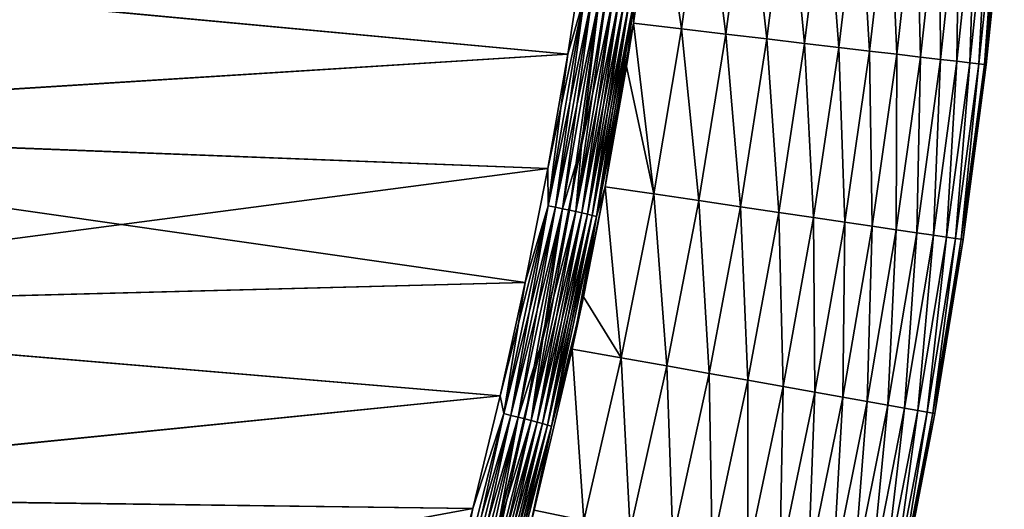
# Model space of a CAD drawing. Header units: metres. Extents: x -2 to 102, y -85 to 102.
# Tile 232 of 256: x 94.3 to 101.7, y 4.4 to 8.08. Entities that reach past the tile are written whole.
import ezdxf

# ---------------------------------------------------------------- set-up
doc = ezdxf.new("R2010")
doc.units = ezdxf.units.M
doc.layers.add('solid_21064300', color=7, linetype='CONTINUOUS')

msp = doc.modelspace()

# ---------------------------------------------------------------- linework, layer by layer
at = {"layer": 'solid_21064300'}
for points in [[(98.908607, 8.190509, -11.373004), (99.087097, 9.290823, -11.274176), (98.911766, 8.054951, -11.336892)], [(98.908607, 8.190509, 11.373004), (98.911766, 8.054951, 11.336892), (99.087097, 9.290823, 11.274176)], [(99.270805, 8.012665, -10.579668), (98.911766, 8.054951, -11.336892), (99.087097, 9.290823, -11.274176)], [(99.270805, 8.012665, 10.579668), (99.087097, 9.290823, 11.274176), (98.911766, 8.054951, 11.336892)], [(99.270805, 8.012665, -10.579668), (99.087097, 9.290823, -11.274176), (99.440948, 9.259705, -10.519852)], [(99.270805, 8.012665, 10.579668), (99.440948, 9.259705, 10.519852), (99.087097, 9.290823, 11.274176)], [(99.604942, 7.97338, -9.810937), (99.270805, 8.012665, -10.579668), (99.440948, 9.259705, -10.519852)], [(99.270805, 8.012665, 10.579668), (99.604942, 7.97338, 9.810937), (99.440948, 9.259705, 10.519852)], [(99.604942, 7.97338, -9.810937), (99.440948, 9.259705, -10.519852), (99.770203, 9.23079, -9.754348)], [(99.604942, 7.97338, 9.810937), (99.770203, 9.23079, 9.754348), (99.440948, 9.259705, 10.519852)], [(99.913818, 7.937062, -9.031508), (99.604942, 7.97338, -9.810937), (99.770203, 9.23079, -9.754348)], [(99.604942, 7.97338, 9.810937), (99.913818, 7.937062, 9.031508), (99.770203, 9.23079, 9.754348)], [(99.913818, 7.937062, -9.031508), (99.770203, 9.23079, -9.754348), (100.074501, 9.204064, -8.978466)], [(99.913818, 7.937062, 9.031508), (100.074501, 9.204064, 8.978466), (99.770203, 9.23079, 9.754348)], [(100.197067, 7.903755, -8.242224), (99.913818, 7.937062, -9.031508), (100.074501, 9.204064, -8.978466)], [(99.913818, 7.937062, 9.031508), (100.197067, 7.903755, 8.242224), (100.074501, 9.204064, 8.978466)], [(100.197067, 7.903755, -8.242224), (100.074501, 9.204064, -8.978466), (100.353508, 9.179558, -8.193024)], [(100.197067, 7.903755, 8.242224), (100.353508, 9.179558, 8.193024), (100.074501, 9.204064, 8.978466)], [(100.454338, 7.873501, -7.443925), (100.197067, 7.903755, -8.242224), (100.353508, 9.179558, -8.193024)], [(100.197067, 7.903755, 8.242224), (100.454338, 7.873501, 7.443925), (100.353508, 9.179558, 8.193024)], [(100.454338, 7.873501, -7.443925), (100.353508, 9.179558, -8.193024), (100.606895, 9.157301, -7.398843)], [(100.454338, 7.873501, 7.443925), (100.606895, 9.157301, 7.398843), (100.353508, 9.179558, 8.193024)], [(100.685349, 7.846334, -6.637483), (100.454338, 7.873501, -7.443925), (100.606895, 9.157301, -7.398843)], [(100.454338, 7.873501, 7.443925), (100.685349, 7.846334, 6.637483), (100.606895, 9.157301, 7.398843)], [(100.685349, 7.846334, -6.637483), (100.606895, 9.157301, -7.398843), (100.834373, 9.137319, -6.596769)], [(100.685349, 7.846334, 6.637483), (100.834373, 9.137319, 6.596769), (100.606895, 9.157301, 7.398843)], [(100.889824, 7.822287, -5.823779), (100.685349, 7.846334, -6.637483), (100.834373, 9.137319, -6.596769)], [(100.685349, 7.846334, 6.637483), (100.889824, 7.822287, 5.823779), (100.834373, 9.137319, 6.596769)], [(100.889824, 7.822287, -5.823779), (100.834373, 9.137319, -6.596769), (101.035713, 9.119632, -5.787658)], [(100.889824, 7.822287, 5.823779), (101.035713, 9.119632, 5.787658), (100.834373, 9.137319, 6.596769)], [(101.06752, 7.801388, -5.003697), (100.889824, 7.822287, -5.823779), (101.035713, 9.119632, -5.787658)], [(100.889824, 7.822287, 5.823779), (101.06752, 7.801388, 5.003697), (101.035713, 9.119632, 5.787658)], [(101.06752, 7.801388, -5.003697), (101.035713, 9.119632, -5.787658), (101.210655, 9.104263, -4.972367)], [(101.06752, 7.801388, 5.003697), (101.210655, 9.104263, 4.972367), (101.035713, 9.119632, 5.787658)], [(101.218216, 7.783665, -4.178133), (101.06752, 7.801388, -5.003697), (101.210655, 9.104263, -4.972367)], [(101.06752, 7.801388, 5.003697), (101.218216, 7.783665, 4.178133), (101.210655, 9.104263, 4.972367)], [(101.218216, 7.783665, -4.178133), (101.210655, 9.104263, -4.972367), (101.359009, 9.09123, -4.151765)], [(101.218216, 7.783665, 4.178133), (101.359009, 9.09123, 4.151765), (101.210655, 9.104263, 4.972367)], [(101.341759, 7.769134, -3.347999), (101.218216, 7.783665, -4.178133), (101.359009, 9.09123, -4.151765)], [(101.218216, 7.783665, 4.178133), (101.341759, 7.769134, 3.347999), (101.359009, 9.09123, 4.151765)], [(101.341759, 7.769134, -3.347999), (101.359009, 9.09123, -4.151765), (101.480621, 9.080545, -3.326735)], [(101.341759, 7.769134, 3.347999), (101.480621, 9.080545, 3.326735), (101.359009, 9.09123, 4.151765)], [(101.437996, 7.757815, -2.514205), (101.341759, 7.769134, -3.347999), (101.480621, 9.080545, -3.326735)], [(101.341759, 7.769134, 3.347999), (101.437996, 7.757815, 2.514205), (101.480621, 9.080545, 3.326735)], [(101.437996, 7.757815, -2.514205), (101.480621, 9.080545, -3.326735), (101.575356, 9.072224, -2.498158)], [(101.437996, 7.757815, 2.514205), (101.575356, 9.072224, 2.498158), (101.480621, 9.080545, 3.326735)], [(101.506805, 7.749722, -1.677663), (101.437996, 7.757815, -2.514205), (101.575356, 9.072224, -2.498158)], [(101.437996, 7.757815, 2.514205), (101.506805, 7.749722, 1.677663), (101.575356, 9.072224, 2.498158)], [(101.506805, 7.749722, -1.677663), (101.575356, 9.072224, -2.498158), (101.643082, 9.066274, -1.666918)], [(101.506805, 7.749722, 1.677663), (101.643082, 9.066274, 1.666918), (101.575356, 9.072224, 2.498158)], [(101.548126, 7.744863, -0.839289), (101.506805, 7.749722, -1.677663), (101.643082, 9.066274, -1.666918)], [(101.506805, 7.749722, 1.677663), (101.548126, 7.744863, 0.839289), (101.643082, 9.066274, 1.666918)], [(101.548126, 7.744863, -0.839289), (101.643082, 9.066274, -1.666918), (101.683746, 9.0627, -0.833903)], [(101.548126, 7.744863, 0.839289), (101.683746, 9.0627, 0.833903), (101.643082, 9.066274, 1.666918)], [(101.548126, 7.744863, -0.839289), (101.683746, 9.0627, -0.833903), (101.697319, 9.061508)], [(101.548126, 7.744863, 0.839289), (101.561905, 7.743241), (101.683746, 9.0627, 0.833903)], [(101.561905, 7.743241), (101.548126, 7.744863, -0.839289), (101.697319, 9.061508)], [(101.561905, 7.743241), (101.697319, 9.061508), (101.683746, 9.0627, 0.833903)], [(89.518555, 8.656411, 11.587945), (98.417473, 7.823402, 11.628992), (98.549973, 8.68637, 11.586469)], [(89.518555, 8.656411, 11.587945), (89.894279, 7.288748, 11.655337), (98.417473, 7.823402, 11.628992)], [(89.519699, 8.652618, -11.588132), (98.549973, 8.68637, -11.586469), (98.417473, 7.823402, -11.628992)], [(98.543251, 8.257918, -11.604431), (98.417473, 7.823402, -11.628992), (98.549973, 8.68637, -11.586469)], [(98.543251, 8.257918, 11.604431), (98.549973, 8.68637, 11.586469), (98.417473, 7.823402, 11.628992)], [(89.895164, 7.285171, -11.655514), (89.519699, 8.652618, -11.588132), (98.417473, 7.823402, -11.628992)], [(98.758217, 8.597288, 11.540579), (98.520683, 7.135541, 11.612607), (98.75264, 8.222225, 11.531462)], [(98.652138, 8.240023, 11.58001), (98.520683, 7.135541, 11.612607), (98.758217, 8.597288, 11.540579)], [(98.543251, 8.257918, 11.604431), (98.417473, 7.823402, 11.628992), (98.266647, 6.963974, 11.67134)], [(98.543251, 8.257918, 11.604431), (98.266647, 6.963974, 11.67134), (98.270386, 6.683415, 11.682015)], [(98.270386, 6.683415, -11.682015), (98.417473, 7.823402, -11.628992), (98.543251, 8.257918, -11.604431)], [(98.543251, 8.257918, 11.604431), (98.270386, 6.683415, 11.682015), (98.598404, 8.249016, 11.595345)], [(98.270386, 6.683415, -11.682015), (98.543251, 8.257918, -11.604431), (98.325172, 6.672375, -11.673035)], [(98.270386, 6.683415, 11.682015), (98.325172, 6.672375, 11.673035), (98.598404, 8.249016, 11.595345)], [(98.543251, 8.257918, -11.604431), (98.598404, 8.249016, -11.595345), (98.325172, 6.672375, -11.673035)], [(98.598404, 8.249016, 11.595345), (98.325172, 6.672375, 11.673035), (98.652138, 8.240023, 11.58001)], [(98.325172, 6.672375, -11.673035), (98.598404, 8.249016, -11.595345), (98.378548, 6.661299, -11.657803)], [(98.325172, 6.672375, 11.673035), (98.378548, 6.661299, 11.657803), (98.652138, 8.240023, 11.58001)], [(98.598404, 8.249016, -11.595345), (98.652138, 8.240023, -11.58001), (98.378548, 6.661299, -11.657803)], [(98.652138, 8.240023, 11.58001), (98.378548, 6.661299, 11.657803), (98.520683, 7.135541, 11.612607)], [(98.378548, 6.661299, -11.657803), (98.652138, 8.240023, -11.58001), (98.429832, 6.65033, -11.636516)], [(98.652138, 8.240023, -11.58001), (98.703773, 8.231054, -11.558625), (98.429832, 6.65033, -11.636516)], [(98.429832, 6.65033, -11.636516), (98.703773, 8.231054, -11.558625), (98.478371, 6.639606, -11.609446)], [(98.703773, 8.231054, -11.558625), (98.75264, 8.222225, -11.531462), (98.478371, 6.639606, -11.609446)], [(98.75264, 8.222225, 11.531462), (98.478371, 6.639606, 11.609446), (98.798111, 8.213649, 11.498868)], [(98.520683, 7.135541, 11.612607), (98.478371, 6.639606, 11.609446), (98.75264, 8.222225, 11.531462)], [(98.478371, 6.639606, -11.609446), (98.75264, 8.222225, -11.531462), (98.523537, 6.629268, -11.57694)], [(98.478371, 6.639606, 11.609446), (98.523537, 6.629268, 11.57694), (98.798111, 8.213649, 11.498868)], [(98.75264, 8.222225, -11.531462), (98.798111, 8.213649, -11.498868), (98.523537, 6.629268, -11.57694)], [(98.798111, 8.213649, 11.498868), (98.523537, 6.629268, 11.57694), (98.839607, 8.205435, 11.461264)], [(98.523537, 6.629268, -11.57694), (98.798111, 8.213649, -11.498868), (98.564758, 6.619445, -11.539413)], [(98.798111, 8.213649, -11.498868), (98.839607, 8.205435, -11.461264), (98.564758, 6.619445, -11.539413)], [(98.523537, 6.629268, 11.57694), (98.564758, 6.619445, 11.539413), (98.839607, 8.205435, 11.461264)], [(98.839607, 8.205435, 11.461264), (98.564758, 6.619445, 11.539413), (98.876595, 8.197688, 11.419128)], [(98.564758, 6.619445, -11.539413), (98.839607, 8.205435, -11.461264), (98.601501, 6.610265, -11.49735)], [(98.564758, 6.619445, 11.539413), (98.601501, 6.610265, 11.49735), (98.876595, 8.197688, 11.419128)], [(98.839607, 8.205435, -11.461264), (98.876595, 8.197688, -11.419128), (98.601501, 6.610265, -11.49735)], [(98.876595, 8.197688, 11.419128), (98.601501, 6.610265, 11.49735), (98.908607, 8.190509, 11.373004)], [(98.601501, 6.610265, -11.49735), (98.876595, 8.197688, -11.419128), (98.633293, 6.601844, -11.451285)], [(98.601501, 6.610265, 11.49735), (98.633293, 6.601844, 11.451285), (98.908607, 8.190509, 11.373004)], [(98.876595, 8.197688, -11.419128), (98.908607, 8.190509, -11.373004), (98.633293, 6.601844, -11.451285)], [(98.908607, 8.190509, 11.373004), (98.633293, 6.601844, 11.451285), (98.911766, 8.054951, 11.336892)], [(98.633293, 6.601844, -11.451285), (98.908607, 8.190509, -11.373004), (98.699501, 6.826314, -11.399267)], [(98.908607, 8.190509, -11.373004), (98.859459, 7.730792, -11.353345), (98.699501, 6.826314, -11.399267)], [(98.908607, 8.190509, -11.373004), (98.911766, 8.054951, -11.336892), (98.859459, 7.730792, -11.353345)], [(98.633293, 6.601844, 11.451285), (98.859459, 7.730792, 11.353345), (98.911766, 8.054951, 11.336892)], [(98.699501, 6.826314, -11.399267), (98.859459, 7.730792, -11.353345), (98.911766, 8.054951, -11.336892)], [(99.063469, 6.772501, -10.639218), (98.699501, 6.826314, -11.399267), (98.911766, 8.054951, -11.336892)], [(99.063469, 6.772501, 10.639218), (98.911766, 8.054951, 11.336892), (98.859459, 7.730792, 11.353345)], [(99.063469, 6.772501, 10.639218), (99.270805, 8.012665, 10.579668), (98.911766, 8.054951, 11.336892)], [(99.063469, 6.772501, -10.639218), (98.911766, 8.054951, -11.336892), (99.270805, 8.012665, -10.579668)], [(99.402267, 6.722519, -9.867322), (99.063469, 6.772501, -10.639218), (99.270805, 8.012665, -10.579668)], [(99.063469, 6.772501, 10.639218), (99.402267, 6.722519, 9.867322), (99.270805, 8.012665, 10.579668)], [(99.402267, 6.722519, -9.867322), (99.270805, 8.012665, -10.579668), (99.604942, 7.97338, -9.810937)], [(99.402267, 6.722519, 9.867322), (99.604942, 7.97338, 9.810937), (99.270805, 8.012665, 10.579668)], [(99.715508, 6.676304, -9.084399), (99.402267, 6.722519, -9.867322), (99.604942, 7.97338, -9.810937)], [(99.402267, 6.722519, 9.867322), (99.715508, 6.676304, 9.084399), (99.604942, 7.97338, 9.810937)], [(99.715508, 6.676304, -9.084399), (99.604942, 7.97338, -9.810937), (99.913818, 7.937062, -9.031508)], [(99.715508, 6.676304, 9.084399), (99.913818, 7.937062, 9.031508), (99.604942, 7.97338, 9.810937)], [(100.0028, 6.633913, -8.291314), (99.715508, 6.676304, -9.084399), (99.913818, 7.937062, -9.031508)], [(99.715508, 6.676304, 9.084399), (100.0028, 6.633913, 8.291314), (99.913818, 7.937062, 9.031508)], [(100.0028, 6.633913, -8.291314), (99.913818, 7.937062, -9.031508), (100.197067, 7.903755, -8.242224)], [(100.0028, 6.633913, 8.291314), (100.197067, 7.903755, 8.242224), (99.913818, 7.937062, 9.031508)], [(100.263786, 6.595401, -7.488933), (100.0028, 6.633913, -8.291314), (100.197067, 7.903755, -8.242224)], [(100.0028, 6.633913, 8.291314), (100.263786, 6.595401, 7.488933), (100.197067, 7.903755, 8.242224)], [(100.263786, 6.595401, -7.488933), (100.197067, 7.903755, -8.242224), (100.454338, 7.873501, -7.443925)], [(100.263786, 6.595401, 7.488933), (100.454338, 7.873501, 7.443925), (100.197067, 7.903755, 8.242224)], [(100.498154, 6.560816, -6.67815), (100.263786, 6.595401, -7.488933), (100.454338, 7.873501, -7.443925)], [(100.263786, 6.595401, 7.488933), (100.498154, 6.560816, 6.67815), (100.454338, 7.873501, 7.443925)], [(100.498154, 6.560816, -6.67815), (100.454338, 7.873501, -7.443925), (100.685349, 7.846334, -6.637483)], [(100.498154, 6.560816, 6.67815), (100.685349, 7.846334, 6.637483), (100.454338, 7.873501, 7.443925)], [(100.705635, 6.530198, -5.859875), (100.498154, 6.560816, -6.67815), (100.685349, 7.846334, -6.637483)], [(100.498154, 6.560816, 6.67815), (100.705635, 6.530198, 5.859875), (100.685349, 7.846334, 6.637483)], [(100.705635, 6.530198, -5.859875), (100.685349, 7.846334, -6.637483), (100.889824, 7.822287, -5.823779)], [(100.705635, 6.530198, 5.859875), (100.889824, 7.822287, 5.823779), (100.685349, 7.846334, 6.637483)], [(89.894279, 7.288748, 11.655337), (98.266647, 6.963974, 11.67134), (98.417473, 7.823402, 11.628992)], [(89.895164, 7.285171, -11.655514), (98.417473, 7.823402, -11.628992), (98.266647, 6.963974, -11.67134)], [(98.270386, 6.683415, -11.682015), (98.266647, 6.963974, -11.67134), (98.417473, 7.823402, -11.628992)], [(100.885956, 6.503587, -5.035017), (100.705635, 6.530198, -5.859875), (100.889824, 7.822287, -5.823779)], [(100.705635, 6.530198, 5.859875), (100.885956, 6.503587, 5.035017), (100.889824, 7.822287, 5.823779)], [(100.885956, 6.503587, -5.035017), (100.889824, 7.822287, -5.823779), (101.06752, 7.801388, -5.003697)], [(100.885956, 6.503587, 5.035017), (101.06752, 7.801388, 5.003697), (100.889824, 7.822287, 5.823779)], [(101.038895, 6.481016, -4.204501), (100.885956, 6.503587, -5.035017), (101.06752, 7.801388, -5.003697)], [(100.885956, 6.503587, 5.035017), (101.038895, 6.481016, 4.204501), (101.06752, 7.801388, 5.003697)], [(101.038895, 6.481016, -4.204501), (101.06752, 7.801388, -5.003697), (101.218216, 7.783665, -4.178133)], [(101.038895, 6.481016, 4.204501), (101.218216, 7.783665, 4.178133), (101.06752, 7.801388, 5.003697)], [(101.164284, 6.462511, -3.369268), (101.038895, 6.481016, -4.204501), (101.218216, 7.783665, -4.178133)], [(101.038895, 6.481016, 4.204501), (101.164284, 6.462511, 3.369268), (101.218216, 7.783665, 4.178133)], [(101.164284, 6.462511, -3.369268), (101.218216, 7.783665, -4.178133), (101.341759, 7.769134, -3.347999)], [(101.164284, 6.462511, 3.369268), (101.341759, 7.769134, 3.347999), (101.218216, 7.783665, 4.178133)], [(101.261971, 6.448094, -2.530258), (101.164284, 6.462511, -3.369268), (101.341759, 7.769134, -3.347999)], [(101.164284, 6.462511, 3.369268), (101.261971, 6.448094, 2.530258), (101.341759, 7.769134, 3.347999)], [(101.261971, 6.448094, -2.530258), (101.341759, 7.769134, -3.347999), (101.437996, 7.757815, -2.514205)], [(101.261971, 6.448094, 2.530258), (101.437996, 7.757815, 2.514205), (101.341759, 7.769134, 3.347999)], [(98.633293, 6.601844, 11.451285), (98.699501, 6.826314, 11.399267), (98.859459, 7.730792, 11.353345)], [(98.699501, 6.826314, 11.399267), (99.063469, 6.772501, 10.639218), (98.859459, 7.730792, 11.353345)], [(101.33181, 6.437788, -1.688414), (101.261971, 6.448094, -2.530258), (101.437996, 7.757815, -2.514205)], [(101.261971, 6.448094, 2.530258), (101.33181, 6.437788, 1.688414), (101.437996, 7.757815, 2.514205)], [(101.33181, 6.437788, -1.688414), (101.437996, 7.757815, -2.514205), (101.506805, 7.749722, -1.677663)], [(101.33181, 6.437788, 1.688414), (101.506805, 7.749722, 1.677663), (101.437996, 7.757815, 2.514205)], [(101.373749, 6.431598, -0.844679), (101.33181, 6.437788, -1.688414), (101.506805, 7.749722, -1.677663)], [(101.33181, 6.437788, 1.688414), (101.373749, 6.431598, 0.844679), (101.506805, 7.749722, 1.677663)], [(101.373749, 6.431598, -0.844679), (101.506805, 7.749722, -1.677663), (101.548126, 7.744863, -0.839289)], [(101.373749, 6.431598, 0.844679), (101.548126, 7.744863, 0.839289), (101.506805, 7.749722, 1.677663)], [(101.373749, 6.431598, -0.844679), (101.548126, 7.744863, -0.839289), (101.561905, 7.743241)], [(101.373749, 6.431598, 0.844679), (101.387741, 6.429533), (101.548126, 7.744863, 0.839289)], [(101.387741, 6.429533), (101.373749, 6.431598, -0.844679), (101.561905, 7.743241)], [(101.387741, 6.429533), (101.561905, 7.743241), (101.548126, 7.744863, 0.839289)], [(89.894279, 7.288748, 11.655337), (90.200027, 5.903448, 11.723598), (98.266647, 6.963974, 11.67134)], [(89.895164, 7.285171, -11.655514), (98.266647, 6.963974, -11.67134), (98.097404, 6.107406, -11.713548)], [(90.200653, 5.900213, -11.723758), (89.895164, 7.285171, -11.655514), (98.097404, 6.107406, -11.713548)], [(98.520683, 7.135541, 11.612607), (98.230705, 5.683371, 11.684163), (98.478371, 6.639606, 11.609446)], [(98.378548, 6.661299, 11.657803), (98.230705, 5.683371, 11.684163), (98.520683, 7.135541, 11.612607)], [(90.200027, 5.903448, 11.723598), (98.097404, 6.107406, 11.713548), (98.266647, 6.963974, 11.67134)], [(98.270386, 6.683415, -11.682015), (98.097404, 6.107406, -11.713548), (98.266647, 6.963974, -11.67134)], [(98.270386, 6.683415, 11.682015), (98.266647, 6.963974, 11.67134), (98.097404, 6.107406, 11.713548)], [(98.450554, 5.605981, -11.461313), (98.534729, 5.998106, -11.44137), (98.699501, 6.826314, -11.399267)], [(98.819206, 5.540344, -10.698505), (98.450554, 5.605981, -11.461313), (98.699501, 6.826314, -11.399267)], [(98.633293, 6.601844, -11.451285), (98.699501, 6.826314, -11.399267), (98.534729, 5.998106, -11.44137)], [(98.819206, 5.540344, 10.698505), (98.699501, 6.826314, 11.399267), (98.534729, 5.998107, 11.44137)], [(98.633293, 6.601844, 11.451285), (98.534729, 5.998107, 11.44137), (98.699501, 6.826314, 11.399267)], [(98.819206, 5.540344, -10.698505), (98.699501, 6.826314, -11.399267), (99.063469, 6.772501, -10.639218)], [(98.819206, 5.540344, 10.698505), (99.063469, 6.772501, 10.639218), (98.699501, 6.826314, 11.399267)], [(99.162415, 5.479339, -9.923508), (98.819206, 5.540344, -10.698505), (99.063469, 6.772501, -10.639218)], [(98.819206, 5.540344, 10.698505), (99.162415, 5.479339, 9.923508), (99.063469, 6.772501, 10.639218)], [(99.162415, 5.479339, -9.923508), (99.063469, 6.772501, -10.639218), (99.402267, 6.722519, -9.867322)], [(99.162415, 5.479339, 9.923508), (99.402267, 6.722519, 9.867322), (99.063469, 6.772501, 10.639218)], [(98.270386, 6.683415, 11.682015), (98.097404, 6.107406, 11.713548), (97.910034, 5.254943, 11.755553)], [(98.270386, 6.683415, 11.682015), (97.910034, 5.254943, 11.755553), (97.936371, 5.120829, 11.759012)], [(97.936371, 5.120829, -11.759012), (98.097404, 6.107406, -11.713548), (98.270386, 6.683415, -11.682015)], [(98.270386, 6.683415, 11.682015), (97.936371, 5.120829, 11.759012), (98.325172, 6.672375, 11.673035)], [(97.936371, 5.120829, -11.759012), (98.270386, 6.683415, -11.682015), (97.9907, 5.107665, -11.750136)], [(97.936371, 5.120829, 11.759012), (97.9907, 5.107665, 11.750136), (98.325172, 6.672375, 11.673035)], [(98.270386, 6.683415, -11.682015), (98.325172, 6.672375, -11.673035), (97.9907, 5.107665, -11.750136)], [(98.325172, 6.672375, 11.673035), (97.9907, 5.107665, 11.750136), (98.378548, 6.661299, 11.657803)], [(97.9907, 5.107665, -11.750136), (98.325172, 6.672375, -11.673035), (98.043633, 5.09452, -11.735006)], [(97.9907, 5.107665, 11.750136), (98.043633, 5.09452, 11.735006), (98.378548, 6.661299, 11.657803)], [(98.325172, 6.672375, -11.673035), (98.378548, 6.661299, -11.657803), (98.043633, 5.09452, -11.735006)], [(98.378548, 6.661299, 11.657803), (98.043633, 5.09452, 11.735006), (98.230705, 5.683371, 11.684163)], [(98.043633, 5.09452, -11.735006), (98.378548, 6.661299, -11.657803), (98.09449, 5.081562, -11.713818)], [(98.378548, 6.661299, -11.657803), (98.429832, 6.65033, -11.636516), (98.09449, 5.081562, -11.713818)], [(99.479782, 5.422922, -9.137143), (99.162415, 5.479339, -9.923508), (99.402267, 6.722519, -9.867322)], [(99.162415, 5.479339, 9.923508), (99.479782, 5.422922, 9.137143), (99.402267, 6.722519, 9.867322)], [(99.479782, 5.422922, -9.137143), (99.402267, 6.722519, -9.867322), (99.715508, 6.676304, -9.084399)], [(99.479782, 5.422922, 9.137143), (99.715508, 6.676304, 9.084399), (99.402267, 6.722519, 9.867322)], [(99.77092, 5.371164, -8.340301), (99.479782, 5.422922, -9.137143), (99.715508, 6.676304, -9.084399)], [(99.479782, 5.422922, 9.137143), (99.77092, 5.371164, 8.340301), (99.715508, 6.676304, 9.084399)], [(99.77092, 5.371164, -8.340301), (99.715508, 6.676304, -9.084399), (100.0028, 6.633913, -8.291314)], [(99.77092, 5.371164, 8.340301), (100.0028, 6.633913, 8.291314), (99.715508, 6.676304, 9.084399)], [(98.09449, 5.081562, -11.713818), (98.429832, 6.65033, -11.636516), (98.142624, 5.068957, -11.68684)], [(98.429832, 6.65033, -11.636516), (98.478371, 6.639606, -11.609446), (98.142624, 5.068957, -11.68684)], [(98.478371, 6.639606, 11.609446), (98.142624, 5.068957, 11.68684), (98.523537, 6.629268, 11.57694)], [(98.230705, 5.683371, 11.684163), (98.142624, 5.068957, 11.68684), (98.478371, 6.639606, 11.609446)], [(98.142624, 5.068957, -11.68684), (98.478371, 6.639606, -11.609446), (98.187424, 5.056867, -11.65442)], [(98.142624, 5.068957, 11.68684), (98.187424, 5.056867, 11.65442), (98.523537, 6.629268, 11.57694)], [(98.478371, 6.639606, -11.609446), (98.523537, 6.629268, -11.57694), (98.187424, 5.056867, -11.65442)], [(98.523537, 6.629268, 11.57694), (98.187424, 5.056867, 11.65442), (98.564758, 6.619445, 11.539413)], [(98.187424, 5.056867, -11.65442), (98.523537, 6.629268, -11.57694), (98.228294, 5.045446, -11.616973)], [(98.187424, 5.056867, 11.65442), (98.228294, 5.045446, 11.616973), (98.564758, 6.619445, 11.539413)], [(98.523537, 6.629268, -11.57694), (98.564758, 6.619445, -11.539413), (98.228294, 5.045446, -11.616973)], [(98.564758, 6.619445, 11.539413), (98.228294, 5.045446, 11.616973), (98.601501, 6.610265, 11.49735)], [(98.228294, 5.045446, -11.616973), (98.564758, 6.619445, -11.539413), (98.264732, 5.034841, -11.574979)], [(98.228294, 5.045446, 11.616973), (98.264732, 5.034841, 11.574979), (98.601501, 6.610265, 11.49735)], [(98.564758, 6.619445, -11.539413), (98.601501, 6.610265, -11.49735), (98.264732, 5.034841, -11.574979)], [(98.601501, 6.610265, 11.49735), (98.264732, 5.034841, 11.574979), (98.633293, 6.601844, 11.451285)], [(98.264732, 5.034841, -11.574979), (98.601501, 6.610265, -11.49735), (98.296265, 5.025188, -11.528975)], [(98.264732, 5.034841, 11.574979), (98.296265, 5.025188, 11.528975), (98.633293, 6.601844, 11.451285)], [(98.601501, 6.610265, -11.49735), (98.633293, 6.601844, -11.451285), (98.296265, 5.025188, -11.528975)], [(98.633293, 6.601844, 11.451285), (98.296265, 5.025188, 11.528975), (98.534729, 5.998107, 11.44137)], [(98.296265, 5.025188, -11.528975), (98.633293, 6.601844, -11.451285), (98.450554, 5.605981, -11.461313)], [(98.633293, 6.601844, -11.451285), (98.534729, 5.998106, -11.44137), (98.450554, 5.605981, -11.461313)], [(100.035431, 5.324138, -7.533872), (99.77092, 5.371164, -8.340301), (100.0028, 6.633913, -8.291314)], [(99.77092, 5.371164, 8.340301), (100.035431, 5.324138, 7.533872), (100.0028, 6.633913, 8.291314)], [(100.035431, 5.324138, -7.533872), (100.0028, 6.633913, -8.291314), (100.263786, 6.595401, -7.488933)], [(100.035431, 5.324138, 7.533872), (100.263786, 6.595401, 7.488933), (100.0028, 6.633913, 8.291314)], [(100.272995, 5.281899, -6.718776), (100.035431, 5.324138, -7.533872), (100.263786, 6.595401, -7.488933)], [(100.035431, 5.324138, 7.533872), (100.272995, 5.281899, 6.718776), (100.263786, 6.595401, 7.488933)], [(100.272995, 5.281899, -6.718776), (100.263786, 6.595401, -7.488933), (100.498154, 6.560816, -6.67815)], [(100.272995, 5.281899, 6.718776), (100.498154, 6.560816, 6.67815), (100.263786, 6.595401, 7.488933)], [(100.48333, 5.244502, -5.895949), (100.272995, 5.281899, -6.718776), (100.498154, 6.560816, -6.67815)], [(100.272995, 5.281899, 6.718776), (100.48333, 5.244502, 5.895949), (100.498154, 6.560816, 6.67815)], [(100.48333, 5.244502, -5.895949), (100.498154, 6.560816, -6.67815), (100.705635, 6.530198, -5.859875)], [(100.48333, 5.244502, 5.895949), (100.705635, 6.530198, 5.859875), (100.498154, 6.560816, 6.67815)], [(100.666145, 5.211996, -5.06633), (100.48333, 5.244502, -5.895949), (100.705635, 6.530198, -5.859875)], [(100.48333, 5.244502, 5.895949), (100.666145, 5.211996, 5.06633), (100.705635, 6.530198, 5.859875)], [(100.666145, 5.211996, -5.06633), (100.705635, 6.530198, -5.859875), (100.885956, 6.503587, -5.035017)], [(100.666145, 5.211996, 5.06633), (100.885956, 6.503587, 5.035017), (100.705635, 6.530198, 5.859875)], [(100.82122, 5.184423, -4.230872), (100.666145, 5.211996, -5.06633), (100.885956, 6.503587, -5.035017)], [(100.666145, 5.211996, 5.06633), (100.82122, 5.184423, 4.230872), (100.885956, 6.503587, 5.035017)], [(100.82122, 5.184423, -4.230872), (100.885956, 6.503587, -5.035017), (101.038895, 6.481016, -4.204501)], [(100.82122, 5.184423, 4.230872), (101.038895, 6.481016, 4.204501), (100.885956, 6.503587, 5.035017)], [(100.948364, 5.161815, -3.390545), (100.82122, 5.184423, -4.230872), (101.038895, 6.481016, -4.204501)], [(100.82122, 5.184423, 4.230872), (100.948364, 5.161815, 3.390545), (101.038895, 6.481016, 4.204501)], [(100.948364, 5.161815, -3.390545), (101.038895, 6.481016, -4.204501), (101.164284, 6.462511, -3.369268)], [(100.948364, 5.161815, 3.390545), (101.164284, 6.462511, 3.369268), (101.038895, 6.481016, 4.204501)], [(101.047417, 5.144202, -2.546321), (100.948364, 5.161815, -3.390545), (101.164284, 6.462511, -3.369268)], [(100.948364, 5.161815, 3.390545), (101.047417, 5.144202, 2.546321), (101.164284, 6.462511, 3.369268)], [(101.047417, 5.144202, -2.546321), (101.164284, 6.462511, -3.369268), (101.261971, 6.448094, -2.530258)], [(101.047417, 5.144202, 2.546321), (101.261971, 6.448094, 2.530258), (101.164284, 6.462511, 3.369268)], [(101.11824, 5.131608, -1.699172), (101.047417, 5.144202, -2.546321), (101.261971, 6.448094, -2.530258)], [(101.047417, 5.144202, 2.546321), (101.11824, 5.131608, 1.699172), (101.261971, 6.448094, 2.530258)], [(101.11824, 5.131608, -1.699172), (101.261971, 6.448094, -2.530258), (101.33181, 6.437788, -1.688414)], [(101.11824, 5.131608, 1.699172), (101.33181, 6.437788, 1.688414), (101.261971, 6.448094, 2.530258)], [(101.160774, 5.124045, -0.850074), (101.11824, 5.131608, -1.699172), (101.33181, 6.437788, -1.688414)], [(101.11824, 5.131608, 1.699172), (101.160774, 5.124045, 0.850074), (101.33181, 6.437788, 1.688414)], [(101.160774, 5.124045, -0.850074), (101.33181, 6.437788, -1.688414), (101.373749, 6.431598, -0.844679)], [(101.160774, 5.124045, 0.850074), (101.373749, 6.431598, 0.844679), (101.33181, 6.437788, 1.688414)], [(101.160774, 5.124045, -0.850074), (101.373749, 6.431598, -0.844679), (101.387741, 6.429533)], [(101.160774, 5.124045, 0.850074), (101.174965, 5.121522, 0), (101.373749, 6.431598, 0.844679)], [(101.174965, 5.121522, 0), (101.160774, 5.124045, -0.850074), (101.387741, 6.429533)], [(101.174965, 5.121522, 0), (101.387741, 6.429533), (101.373749, 6.431598, 0.844679)], [(90.200027, 5.903448, 11.723598), (97.910034, 5.254943, 11.755553), (98.097404, 6.107406, 11.713548)], [(90.200653, 5.900213, -11.723758), (98.097404, 6.107406, -11.713548), (97.910034, 5.254943, -11.755553)], [(97.936371, 5.120829, -11.759012), (97.910034, 5.254943, -11.755553), (98.097404, 6.107406, -11.713548)], [(98.296265, 5.025188, 11.528975), (98.450554, 5.605981, 11.461313), (98.534729, 5.998107, 11.44137)], [(98.450554, 5.605981, 11.461313), (98.819206, 5.540344, 10.698505), (98.534729, 5.998107, 11.44137)], [(90.200027, 5.903448, 11.723598), (90.434921, 4.504139, 11.79255), (97.910034, 5.254943, 11.755553)], [(90.435326, 4.501318, -11.792688), (90.200653, 5.900213, -11.723758), (97.910034, 5.254943, -11.755553)], [(98.230705, 5.683371, 11.684163), (97.888649, 4.242611, 11.755157), (98.142624, 5.068957, 11.68684)], [(98.043633, 5.09452, 11.735006), (97.888649, 4.242611, 11.755157), (98.230705, 5.683371, 11.684163)], [(98.538307, 4.31731, -10.75747), (98.165276, 4.395041, -11.522902), (98.450554, 5.605981, -11.461313)], [(98.296265, 5.025188, -11.528975), (98.450554, 5.605981, -11.461313), (98.165276, 4.395041, -11.522902)], [(98.538307, 4.31731, 10.75747), (98.450554, 5.605981, 11.461313), (98.165276, 4.395041, 11.522902)], [(98.296265, 5.025188, 11.528975), (98.165276, 4.395041, 11.522902), (98.450554, 5.605981, 11.461313)], [(98.538307, 4.31731, -10.75747), (98.450554, 5.605981, -11.461313), (98.819206, 5.540344, -10.698505)], [(98.538307, 4.31731, 10.75747), (98.819206, 5.540344, 10.698505), (98.450554, 5.605981, 11.461313)], [(98.885674, 4.244958, -9.979437), (98.538307, 4.31731, -10.75747), (98.819206, 5.540344, -10.698505)], [(98.538307, 4.31731, 10.75747), (98.885674, 4.244958, 9.979437), (98.819206, 5.540344, 10.698505)], [(98.885674, 4.244958, -9.979437), (98.819206, 5.540344, -10.698505), (99.162415, 5.479339, -9.923508)], [(98.885674, 4.244958, 9.979437), (99.162415, 5.479339, 9.923508), (98.819206, 5.540344, 10.698505)], [(99.206932, 4.178038, -9.189688), (98.885674, 4.244958, -9.979437), (99.162415, 5.479339, -9.923508)], [(98.885674, 4.244958, 9.979437), (99.206932, 4.178038, 9.189688), (99.162415, 5.479339, 9.923508)], [(99.206932, 4.178038, -9.189688), (99.162415, 5.479339, -9.923508), (99.479782, 5.422922, -9.137143)], [(99.206932, 4.178038, 9.189688), (99.479782, 5.422922, 9.137143), (99.162415, 5.479339, 9.923508)], [(99.501678, 4.116635, -8.389136), (99.206932, 4.178038, -9.189688), (99.479782, 5.422922, -9.137143)], [(99.206932, 4.178038, 9.189688), (99.501678, 4.116635, 8.389136), (99.479782, 5.422922, 9.137143)], [(99.501678, 4.116635, -8.389136), (99.479782, 5.422922, -9.137143), (99.77092, 5.371164, -8.340301)], [(99.501678, 4.116635, 8.389136), (99.77092, 5.371164, 8.340301), (99.479782, 5.422922, 9.137143)], [(99.769516, 4.060836, -7.5787), (99.501678, 4.116635, -8.389136), (99.77092, 5.371164, -8.340301)], [(99.501678, 4.116635, 8.389136), (99.769516, 4.060836, 7.5787), (99.77092, 5.371164, 8.340301)], [(99.769516, 4.060836, -7.5787), (99.77092, 5.371164, -8.340301), (100.035431, 5.324138, -7.533872)], [(99.769516, 4.060836, 7.5787), (100.035431, 5.324138, 7.533872), (99.77092, 5.371164, 8.340301)], [(90.434921, 4.504139, 11.79255), (97.704689, 4.407489, 11.797312), (97.910034, 5.254943, 11.755553)], [(90.435326, 4.501318, -11.792688), (97.910034, 5.254943, -11.755553), (97.704689, 4.407488, -11.797312)], [(97.936371, 5.120829, -11.759012), (97.704689, 4.407488, -11.797312), (97.910034, 5.254943, -11.755553)], [(97.936371, 5.120829, 11.759012), (97.910034, 5.254943, 11.755553), (97.704689, 4.407489, 11.797312)], [(100.010094, 4.010713, -6.759323), (99.769516, 4.060836, -7.5787), (100.035431, 5.324138, -7.533872)], [(99.769516, 4.060836, 7.5787), (100.010094, 4.010713, 6.759323), (100.035431, 5.324138, 7.533872)], [(100.010094, 4.010713, -6.759323), (100.035431, 5.324138, -7.533872), (100.272995, 5.281899, -6.718776)], [(100.010094, 4.010713, 6.759323), (100.272995, 5.281899, 6.718776), (100.035431, 5.324138, 7.533872)], [(100.223122, 3.966329, -5.93197), (100.010094, 4.010713, -6.759323), (100.272995, 5.281899, -6.718776)], [(100.010094, 4.010713, 6.759323), (100.223122, 3.966329, 5.93197), (100.272995, 5.281899, 6.718776)], [(100.223122, 3.966329, -5.93197), (100.272995, 5.281899, -6.718776), (100.48333, 5.244502, -5.895949)], [(100.223122, 3.966329, 5.93197), (100.48333, 5.244502, 5.895949), (100.272995, 5.281899, 6.718776)], [(100.408302, 3.927747, -5.09761), (100.223122, 3.966329, -5.93197), (100.48333, 5.244502, -5.895949)], [(100.223122, 3.966329, 5.93197), (100.408302, 3.927747, 5.09761), (100.48333, 5.244502, 5.895949)], [(100.408302, 3.927747, -5.09761), (100.48333, 5.244502, -5.895949), (100.666145, 5.211996, -5.06633)], [(100.408302, 3.927747, 5.09761), (100.666145, 5.211996, 5.06633), (100.48333, 5.244502, 5.895949)], [(100.565384, 3.895017, -4.257223), (100.408302, 3.927747, -5.09761), (100.666145, 5.211996, -5.06633)], [(100.408302, 3.927747, 5.09761), (100.565384, 3.895017, 4.257223), (100.666145, 5.211996, 5.06633)], [(100.565384, 3.895017, -4.257223), (100.666145, 5.211996, -5.06633), (100.82122, 5.184423, -4.230872)], [(100.565384, 3.895017, 4.257223), (100.82122, 5.184423, 4.230872), (100.666145, 5.211996, 5.06633)], [(100.694191, 3.868179, -3.411811), (100.565384, 3.895017, -4.257223), (100.82122, 5.184423, -4.230872)], [(100.565384, 3.895017, 4.257223), (100.694191, 3.868179, 3.411811), (100.82122, 5.184423, 4.230872)], [(100.694191, 3.868179, -3.411811), (100.82122, 5.184423, -4.230872), (100.948364, 5.161815, -3.390545)], [(100.694191, 3.868179, 3.411811), (100.948364, 5.161815, 3.390545), (100.82122, 5.184423, 4.230872)], [(97.541641, 3.572484, -11.835307), (97.704689, 4.407488, -11.797312), (97.936371, 5.120829, -11.759012)], [(97.936371, 5.120829, 11.759012), (97.704689, 4.407489, 11.797312), (97.541641, 3.572484, 11.835307)], [(97.936371, 5.120829, 11.759012), (97.541641, 3.572484, 11.835307), (97.9907, 5.107665, 11.750136)], [(97.541641, 3.572484, -11.835307), (97.936371, 5.120829, -11.759012), (97.595428, 3.557214, -11.826535)], [(97.541641, 3.572484, 11.835307), (97.595428, 3.557214, 11.826535), (97.9907, 5.107665, 11.750136)], [(97.936371, 5.120829, -11.759012), (97.9907, 5.107665, -11.750136), (97.595428, 3.557214, -11.826535)], [(97.9907, 5.107665, 11.750136), (97.595428, 3.557214, 11.826535), (98.043633, 5.09452, 11.735006)], [(97.595428, 3.557214, -11.826535), (97.9907, 5.107665, -11.750136), (97.647842, 3.542016, -11.811506)], [(97.9907, 5.107665, -11.750136), (98.043633, 5.09452, -11.735006), (97.647842, 3.542016, -11.811506)], [(100.79454, 3.84727, -2.562379), (100.694191, 3.868179, -3.411811), (100.948364, 5.161815, -3.390545)], [(100.694191, 3.868179, 3.411811), (100.79454, 3.84727, 2.562379), (100.948364, 5.161815, 3.390545)], [(100.79454, 3.84727, -2.562379), (100.948364, 5.161815, -3.390545), (101.047417, 5.144202, -2.546321)], [(100.79454, 3.84727, 2.562379), (101.047417, 5.144202, 2.546321), (100.948364, 5.161815, 3.390545)], [(100.866295, 3.832319, -1.709929), (100.79454, 3.84727, -2.562379), (101.047417, 5.144202, -2.546321)], [(100.79454, 3.84727, 2.562379), (100.866295, 3.832319, 1.709929), (101.047417, 5.144202, 2.546321)], [(100.866295, 3.832319, -1.709929), (101.047417, 5.144202, -2.546321), (101.11824, 5.131608, -1.699172)], [(100.866295, 3.832319, 1.709929), (101.11824, 5.131608, 1.699172), (101.047417, 5.144202, 2.546321)], [(100.909386, 3.82334, -0.855467), (100.866295, 3.832319, -1.709929), (101.11824, 5.131608, -1.699172)], [(100.866295, 3.832319, 1.709929), (100.909386, 3.82334, 0.855467), (101.11824, 5.131608, 1.699172)], [(100.909386, 3.82334, -0.855467), (101.11824, 5.131608, -1.699172), (101.160774, 5.124045, -0.850074)], [(100.909386, 3.82334, 0.855467), (101.160774, 5.124045, 0.850074), (101.11824, 5.131608, 1.699172)], [(100.909386, 3.82334, -0.855467), (101.160774, 5.124045, -0.850074), (101.174965, 5.121522, 0)], [(100.909386, 3.82334, 0.855467), (100.923759, 3.820345), (101.160774, 5.124045, 0.850074)], [(100.923759, 3.820345), (100.909386, 3.82334, -0.855467), (101.174965, 5.121522, 0)], [(100.923759, 3.820345), (101.174965, 5.121522, 0), (101.160774, 5.124045, 0.850074)], [(97.595428, 3.557214, 11.826535), (97.647842, 3.542015, 11.811506), (98.043633, 5.09452, 11.735006)], [(98.043633, 5.09452, 11.735006), (97.647842, 3.542015, 11.811506), (97.888649, 4.242611, 11.755157)], [(97.647842, 3.542016, -11.811506), (98.043633, 5.09452, -11.735006), (97.698196, 3.527085, -11.790415)], [(98.043633, 5.09452, -11.735006), (98.09449, 5.081562, -11.713818), (97.698196, 3.527085, -11.790415)], [(97.698196, 3.527085, -11.790415), (98.09449, 5.081562, -11.713818), (97.745857, 3.512613, -11.763529)], [(98.09449, 5.081562, -11.713818), (98.142624, 5.068957, -11.68684), (97.745857, 3.512613, -11.763529)], [(98.142624, 5.068957, 11.68684), (97.745857, 3.512613, 11.763529), (98.187424, 5.056867, 11.65442)], [(97.888649, 4.242611, 11.755157), (97.745857, 3.512613, 11.763529), (98.142624, 5.068957, 11.68684)], [(97.745857, 3.512613, -11.763529), (98.142624, 5.068957, -11.68684), (97.790207, 3.498786, -11.731194)], [(97.745857, 3.512613, 11.763529), (97.790207, 3.498785, 11.731194), (98.187424, 5.056867, 11.65442)], [(98.142624, 5.068957, -11.68684), (98.187424, 5.056867, -11.65442), (97.790207, 3.498786, -11.731194)], [(98.187424, 5.056867, 11.65442), (97.790207, 3.498785, 11.731194), (98.228294, 5.045446, 11.616973)], [(97.790207, 3.498786, -11.731194), (98.187424, 5.056867, -11.65442), (97.830681, 3.48578, -11.693826)], [(97.790207, 3.498785, 11.731194), (97.830681, 3.48578, 11.693826), (98.228294, 5.045446, 11.616973)], [(98.187424, 5.056867, -11.65442), (98.228294, 5.045446, -11.616973), (97.830681, 3.48578, -11.693826)], [(98.228294, 5.045446, 11.616973), (97.830681, 3.48578, 11.693826), (98.264732, 5.034841, 11.574979)], [(97.830681, 3.48578, -11.693826), (98.228294, 5.045446, -11.616973), (97.86676, 3.473762, -11.651901)], [(97.830681, 3.48578, 11.693826), (97.86676, 3.473762, 11.651901), (98.264732, 5.034841, 11.574979)], [(98.228294, 5.045446, -11.616973), (98.264732, 5.034841, -11.574979), (97.86676, 3.473762, -11.651901)], [(98.264732, 5.034841, 11.574979), (97.86676, 3.473762, 11.651901), (98.296265, 5.025188, 11.528975)], [(97.86676, 3.473762, -11.651901), (98.264732, 5.034841, -11.574979), (97.89798, 3.462886, -11.605959)], [(98.264732, 5.034841, -11.574979), (98.296265, 5.025188, -11.528975), (97.89798, 3.462886, -11.605959)], [(97.86676, 3.473762, 11.651901), (97.89798, 3.462886, 11.605959), (98.296265, 5.025188, 11.528975)], [(98.296265, 5.025188, 11.528975), (97.89798, 3.462886, 11.605959), (98.165276, 4.395041, 11.522902)], [(97.89798, 3.462886, -11.605959), (98.296265, 5.025188, -11.528975), (98.136803, 4.282519, -11.528628)], [(98.296265, 5.025188, -11.528975), (98.165276, 4.395041, -11.522902), (98.136803, 4.282519, -11.528628)], [(90.434921, 4.504139, 11.79255), (90.598267, 3.095142, 11.861979), (97.704689, 4.407489, 11.797312)], [(90.435326, 4.501318, -11.792688), (97.704689, 4.407488, -11.797312), (97.481194, 3.564285, -11.838861)], [(90.59848, 3.092759, -11.862096), (90.435326, 4.501318, -11.792688), (97.481194, 3.564285, -11.838861)], [(90.598267, 3.095142, 11.861979), (97.481194, 3.564285, 11.838861), (97.704689, 4.407489, 11.797312)], [(97.541641, 3.572484, 11.835307), (97.704689, 4.407489, 11.797312), (97.481194, 3.564285, 11.838861)], [(97.541641, 3.572484, -11.835307), (97.481194, 3.564285, -11.838861), (97.704689, 4.407488, -11.797312)]]:
    msp.add_3dface(points, dxfattribs=at)

doc.saveas('drawing.dxf')
